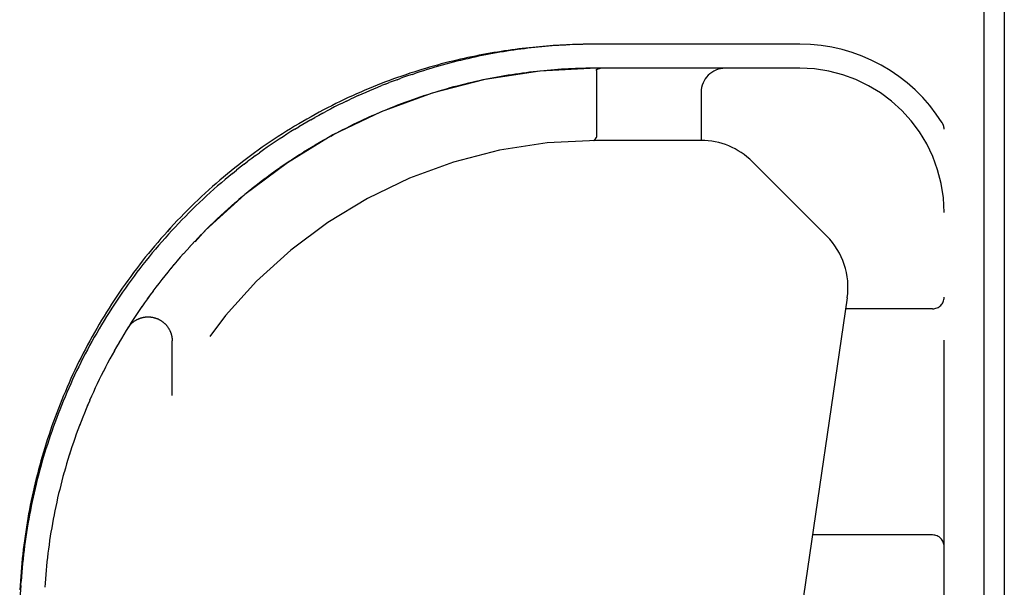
# Model space of a CAD drawing. Header units: inches. Extents: x 0 to 212, y 0 to 138.
# Tile 225 of 256: x 88.4 to 90.96, y 114.27 to 115.75. Entities that reach past the tile are written whole.
import ezdxf

# ---------------------------------------------------------------- set-up
doc = ezdxf.new("R2010")
doc.units = ezdxf.units.IN
doc.header["$LTSCALE"] = 11.6875
doc.header["$MEASUREMENT"] = 0
doc.linetypes.add('HIDDEN', pattern=[0.2, 0.1, -0.1])
doc.layers.get('0').update_dxf_attribs({"linetype": 'CONTINUOUS'})
doc.layers.add('RIGHTHAND_DOOR_ASSEMBLY', color=7, linetype='CONTINUOUS')

msp = doc.modelspace()

# ---------------------------------------------------------------- linework, layer by layer
at = {"color": 7, "linetype": 'Continuous'}
msp.add_line((90.9075, 113.2664), (90.9075, 131.026), dxfattribs=at)
at = {"color": 3, "linetype": 'Continuous'}
msp.add_line((90.9595, 130.914), (90.9595, 113.366), dxfattribs=at)
at = {"layer": 'RIGHTHAND_DOOR_ASSEMBLY', "color": 8, "linetype": 'HIDDEN'}
for p, q in [((89.8907, 115.6815), (89.8815, 115.6814)), ((89.8993, 115.6815), (89.8904, 115.6815)), ((90.428, 115.6815), (89.8993, 115.6815)), ((89.4205, 115.6032), (89.4303, 115.6064)), ((90.428, 115.619), (89.8993, 115.619)), ((89.8993, 115.6134), (89.8993, 115.4418)), ((89.9078, 115.6188), (89.9073, 115.6187)), ((89.9082, 115.6189), (89.9078, 115.6188)), ((89.9087, 115.6189), (89.9082, 115.6189)), ((89.9092, 115.6189), (89.9087, 115.6189)), ((89.9097, 115.619), (89.9092, 115.6189)), ((89.9103, 115.619), (89.9108, 115.619)), ((89.9114, 115.619), (89.912, 115.619)), ((89.351, 115.5778), (89.3409, 115.5739)), ((89.351, 115.5778), (89.361, 115.5817)), ((89.381, 115.5892), (89.3909, 115.5929)), ((89.4601, 115.5503), (89.4502, 115.5471)), ((89.4699, 115.5534), (89.46, 115.5503)), ((89.4893, 115.5593), (89.4796, 115.5564)), ((90.1715, 115.5565), (90.1715, 115.4315)), ((89.2495, 115.5336), (89.2597, 115.5385)), ((89.4308, 115.5405), (89.421, 115.5371)), ((89.4406, 115.5439), (89.4307, 115.5405)), ((89.4503, 115.5471), (89.4405, 115.5438)), ((89.1878, 115.5022), (89.1981, 115.5077)), ((89.1569, 115.485), (89.1672, 115.4909)), ((89.3057, 115.4907), (89.296, 115.4862)), ((89.1156, 115.4607), (89.1259, 115.4669)), ((89.2285, 115.4528), (89.2184, 115.4475)), ((89.2382, 115.4579), (89.2283, 115.4527)), ((89.2479, 115.4629), (89.238, 115.4578)), ((89.2576, 115.4678), (89.2478, 115.4628)), ((89.2673, 115.4726), (89.2575, 115.4677)), ((90.803, 113.744), (90.803, 115.4609)), ((89.1789, 115.4254), (89.1685, 115.4193)), ((89.1889, 115.4311), (89.1786, 115.4252)), ((89.1989, 115.4367), (89.1886, 115.431)), ((89.2088, 115.4422), (89.1986, 115.4366)), ((89.2187, 115.4476), (89.2086, 115.4421)), ((89.8926, 115.4315), (89.8923, 115.4315)), ((89.8927, 115.4316), (89.8925, 115.4315)), ((89.898, 115.4377), (89.8969, 115.436)), ((89.8971, 115.4363), (89.898, 115.4377)), ((90.1715, 115.4315), (89.8993, 115.4315)), ((89.0135, 115.3922), (89.0236, 115.3995)), ((89.1384, 115.401), (89.128, 115.3945)), ((89.1486, 115.4073), (89.1382, 115.4009)), ((89.1587, 115.4135), (89.1483, 115.4071)), ((89.1688, 115.4195), (89.1584, 115.4133)), ((88.9834, 115.3696), (88.9934, 115.3772)), ((89.098, 115.3748), (89.0877, 115.3678)), ((89.1081, 115.3815), (89.0977, 115.3746)), ((89.1182, 115.3881), (89.1078, 115.3814)), ((89.1283, 115.3946), (89.1179, 115.388)), ((90.3045, 115.3765), (90.498, 115.1829)), ((88.9537, 115.346), (88.9636, 115.354)), ((89.0579, 115.3469), (89.0478, 115.3395)), ((89.0679, 115.354), (89.0577, 115.3467)), ((89.0779, 115.3611), (89.0676, 115.3539)), ((89.0879, 115.368), (89.0776, 115.3609)), ((88.9244, 115.3216), (88.9341, 115.3299)), ((89.0283, 115.3249), (89.0182, 115.3171)), ((89.0381, 115.3323), (89.028, 115.3247)), ((89.048, 115.3397), (89.0379, 115.3321)), ((88.9989, 115.3019), (88.989, 115.2939)), ((89.0087, 115.3097), (88.9987, 115.3017)), ((89.0184, 115.3173), (89.0084, 115.3095)), ((88.9606, 115.2699), (88.9509, 115.2615)), ((88.9701, 115.2781), (88.9603, 115.2697)), ((88.9796, 115.2861), (88.9698, 115.2779)), ((88.9893, 115.2941), (88.9794, 115.2859)), ((88.9324, 115.2449), (88.9229, 115.2362)), ((88.9417, 115.2534), (88.9322, 115.2448)), ((88.9511, 115.2617), (88.9415, 115.2532)), ((88.9048, 115.2192), (88.8955, 115.2102)), ((88.9139, 115.2278), (88.9046, 115.219)), ((88.9231, 115.2364), (88.9137, 115.2276)), ((88.8778, 115.1926), (88.8688, 115.1834)), ((88.8867, 115.2015), (88.8776, 115.1924)), ((88.8957, 115.2104), (88.8865, 115.2014)), ((88.8603, 115.1745), (88.8514, 115.1652)), ((88.869, 115.1836), (88.8601, 115.1743)), ((88.8345, 115.1468), (88.8259, 115.1373)), ((88.843, 115.1561), (88.8343, 115.1466)), ((88.8516, 115.1654), (88.8428, 115.1559)), ((88.8095, 115.1185), (88.8012, 115.1087)), ((88.8177, 115.128), (88.8093, 115.1183)), ((88.8261, 115.1374), (88.8176, 115.1278)), ((88.7853, 115.0896), (88.7773, 115.0796)), ((88.7933, 115.0993), (88.7852, 115.0894)), ((88.8013, 115.1089), (88.7931, 115.0991)), ((88.7696, 115.07), (88.7618, 115.0599)), ((88.7774, 115.0798), (88.7695, 115.0698)), ((88.7469, 115.0402), (88.7393, 115.03)), ((88.7544, 115.0502), (88.7467, 115.04)), ((88.762, 115.0601), (88.7542, 115.05)), ((88.7393, 115.03), (88.732, 115.0199)), ((90.5511, 115.0227), (90.3678, 113.7759)), ((88.7108, 114.9895), (88.7038, 114.9791)), ((88.7178, 114.9997), (88.7107, 114.9893)), ((88.7249, 115.0099), (88.7177, 114.9996)), ((90.773, 114.994), (90.5469, 114.994)), ((88.6971, 114.9689), (88.6903, 114.9584)), ((88.7039, 114.9792), (88.697, 114.9688)), ((88.6773, 114.9378), (88.6708, 114.9271)), ((88.6838, 114.9482), (88.6772, 114.9376)), ((88.6904, 114.9586), (88.6837, 114.948)), ((88.6646, 114.9168), (88.6583, 114.9061)), ((88.6709, 114.9273), (88.6645, 114.9166)), ((88.7965, 114.7691), (88.7965, 114.9107)), ((88.6463, 114.8851), (88.6403, 114.8743)), ((88.6523, 114.8957), (88.6462, 114.885)), ((88.6584, 114.9063), (88.6522, 114.8956)), ((88.6345, 114.8637), (88.6288, 114.853)), ((88.6404, 114.8745), (88.6345, 114.8637)), ((88.6233, 114.8425), (88.6177, 114.8316)), ((88.6124, 114.821), (88.6071, 114.8101)), ((88.6178, 114.8317), (88.6123, 114.8208)), ((88.5918, 114.7776), (88.5869, 114.7668)), ((88.5822, 114.756), (88.5774, 114.745)), ((88.5474, 114.6684), (88.5435, 114.6574)), ((88.5514, 114.6795), (88.5474, 114.6684)), ((88.5189, 114.5803), (88.5158, 114.5692)), ((88.5222, 114.5914), (88.5189, 114.5803)), ((88.5255, 114.6024), (88.5221, 114.5913)), ((88.5127, 114.5582), (88.5098, 114.5471)), ((88.5158, 114.5693), (88.5127, 114.5581)), ((88.5069, 114.5361), (88.5042, 114.525)), ((88.5098, 114.5472), (88.5069, 114.536)), ((88.4989, 114.5029), (88.4964, 114.4918)), ((88.5015, 114.514), (88.4989, 114.5028)), ((88.5042, 114.525), (88.5015, 114.5139)), ((88.494, 114.4808), (88.4917, 114.4696)), ((88.4964, 114.4918), (88.494, 114.4807)), ((88.4895, 114.4586), (88.4874, 114.4475)), ((88.4917, 114.4697), (88.4895, 114.4585)), ((88.4854, 114.4364), (88.4834, 114.4253)), ((88.4874, 114.4475), (88.4854, 114.4364)), ((90.773, 114.4065), (90.4605, 114.4065)), ((88.4031, 114.2753), (88.4038, 114.2867)), ((88.4662, 114.2816), (88.4655, 114.2706))]:
    msp.add_line(p, q, dxfattribs=at)
for points in [[(89.8821, 115.6815), (89.8735, 115.6813), (89.8649, 115.6812), (89.8563, 115.681), (89.8477, 115.6807), (89.839, 115.6805), (89.8304, 115.6801), (89.8217, 115.6797), (89.813, 115.6793), (89.8043, 115.6788), (89.7956, 115.6783), (89.7868, 115.6777), (89.778, 115.6771), (89.7692, 115.6764), (89.7604, 115.6757), (89.7515, 115.6749), (89.7426, 115.6741), (89.7336, 115.6732), (89.7247, 115.6723), (89.7156, 115.6713), (89.7066, 115.6702), (89.6975, 115.6691), (89.6884, 115.6679), (89.6792, 115.6667), (89.67, 115.6654), (89.6607, 115.6641), (89.6514, 115.6627), (89.642, 115.6612), (89.6327, 115.6596), (89.6232, 115.658), (89.6137, 115.6563), (89.6042, 115.6546), (89.5946, 115.6527), (89.585, 115.6508), (89.5753, 115.6488), (89.5655, 115.6468), (89.5558, 115.6447), (89.5459, 115.6424), (89.5361, 115.6401), (89.5261, 115.6378), (89.5162, 115.6353), (89.5062, 115.6328), (89.4961, 115.6301), (89.486, 115.6274), (89.4758, 115.6246), (89.4656, 115.6217), (89.4554, 115.6187), (89.4451, 115.6156), (89.4348, 115.6124), (89.4244, 115.6091), (89.414, 115.6058), (89.4036, 115.6023), (89.3931, 115.5987), (89.3826, 115.595), (89.372, 115.5913), (89.3614, 115.5874), (89.3508, 115.5834), (89.3402, 115.5793), (89.3295, 115.5751), (89.3189, 115.5708), (89.3082, 115.5664), (89.2974, 115.5619), (89.2867, 115.5572), (89.276, 115.5525), (89.2652, 115.5477), (89.2544, 115.5427), (89.2436, 115.5377), (89.2329, 115.5325), (89.2221, 115.5272), (89.2113, 115.5218), (89.2005, 115.5163), (89.1897, 115.5107), (89.179, 115.5049), (89.1682, 115.4991), (89.1575, 115.4932), (89.1468, 115.4871), (89.1361, 115.481), (89.1254, 115.4747), (89.1148, 115.4683), (89.1041, 115.4618), (89.0936, 115.4553), (89.083, 115.4486), (89.0725, 115.4418), (89.062, 115.4349), (89.0516, 115.4279), (89.0412, 115.4208), (89.0308, 115.4136), (89.0205, 115.4063), (89.0102, 115.3989), (89, 115.3914), (88.9899, 115.3838), (88.9798, 115.3761), (88.9698, 115.3683), (88.9598, 115.3604), (88.9499, 115.3525), (88.9401, 115.3444), (88.9303, 115.3363), (88.9206, 115.3281), (88.9109, 115.3198), (88.9014, 115.3114), (88.8919, 115.3029), (88.8825, 115.2943), (88.8731, 115.2857), (88.8638, 115.277), (88.8546, 115.2682), (88.8455, 115.2593), (88.8365, 115.2504), (88.8275, 115.2414), (88.8187, 115.2323), (88.8099, 115.2231), (88.8012, 115.2139), (88.7926, 115.2046), (88.784, 115.1952)], [(89.8907, 115.6815), (89.8821, 115.6815), (89.8735, 115.6813), (89.8649, 115.6812), (89.8563, 115.681), (89.8477, 115.6807), (89.839, 115.6805), (89.8304, 115.6801), (89.8217, 115.6797), (89.813, 115.6793), (89.8043, 115.6788), (89.7956, 115.6783), (89.7868, 115.6777), (89.778, 115.6771), (89.7692, 115.6764), (89.7604, 115.6757), (89.7515, 115.6749), (89.7426, 115.6741), (89.7336, 115.6732), (89.7247, 115.6723), (89.7157, 115.6713), (89.7066, 115.6702), (89.6975, 115.6691), (89.6884, 115.6679), (89.6792, 115.6667), (89.67, 115.6654), (89.6607, 115.6641), (89.6514, 115.6627), (89.6421, 115.6612), (89.6327, 115.6596), (89.6232, 115.658), (89.6137, 115.6563), (89.6042, 115.6546), (89.5946, 115.6527), (89.585, 115.6508), (89.5753, 115.6488), (89.5655, 115.6468), (89.5558, 115.6447), (89.5459, 115.6424), (89.5361, 115.6401), (89.5261, 115.6378), (89.5162, 115.6353), (89.5062, 115.6328), (89.4961, 115.6301), (89.486, 115.6274), (89.4758, 115.6246), (89.4656, 115.6217), (89.4554, 115.6187), (89.4451, 115.6156), (89.4348, 115.6124), (89.4244, 115.6091), (89.414, 115.6058), (89.4036, 115.6023), (89.3931, 115.5987), (89.3826, 115.595), (89.372, 115.5913), (89.3614, 115.5874), (89.3508, 115.5834), (89.3402, 115.5793), (89.3295, 115.5751), (89.3189, 115.5708), (89.3082, 115.5664), (89.2974, 115.5619), (89.2867, 115.5572), (89.276, 115.5525), (89.2652, 115.5477), (89.2544, 115.5427), (89.2437, 115.5377), (89.2329, 115.5325), (89.2221, 115.5272), (89.2113, 115.5218), (89.2005, 115.5163), (89.1898, 115.5107), (89.179, 115.505), (89.1682, 115.4991), (89.1575, 115.4932), (89.1468, 115.4871), (89.1361, 115.481), (89.1254, 115.4747), (89.1148, 115.4683), (89.1041, 115.4618), (89.0936, 115.4553), (89.083, 115.4486), (89.0725, 115.4418), (89.062, 115.4349), (89.0516, 115.4279), (89.0412, 115.4208), (89.0308, 115.4136), (89.0205, 115.4063), (89.0103, 115.3989), (89.0001, 115.3914), (88.9899, 115.3838)], [(89.8815, 115.6814), (89.8727, 115.6813), (89.8638, 115.6811), (89.855, 115.6809), (89.8461, 115.6806), (89.8372, 115.6803), (89.8284, 115.6799), (89.8195, 115.6794), (89.8106, 115.6789), (89.8017, 115.6784), (89.7928, 115.6778), (89.7839, 115.6771), (89.775, 115.6764), (89.766, 115.6756), (89.7571, 115.6748), (89.7481, 115.6739), (89.7391, 115.673), (89.7301, 115.672), (89.7211, 115.6709), (89.7121, 115.6698), (89.703, 115.6687), (89.694, 115.6675), (89.6849, 115.6662), (89.6758, 115.6648), (89.6667, 115.6634), (89.6575, 115.662), (89.6483, 115.6604), (89.6392, 115.6589), (89.6299, 115.6572), (89.6207, 115.6555), (89.6115, 115.6537), (89.6022, 115.6519), (89.5929, 115.65), (89.5835, 115.648), (89.5742, 115.6459), (89.5648, 115.6438), (89.5554, 115.6416), (89.5459, 115.6394), (89.5364, 115.6371), (89.5269, 115.6347), (89.5174, 115.6322), (89.5079, 115.6296), (89.4983, 115.627), (89.4887, 115.6243), (89.479, 115.6215), (89.4693, 115.6187), (89.4596, 115.6157), (89.4499, 115.6127), (89.4401, 115.6096), (89.4303, 115.6064)], [(89.4205, 115.6032), (89.4107, 115.5998), (89.4008, 115.5964), (89.3909, 115.5929)], [(89.698, 115.6049), (89.6887, 115.6035), (89.6794, 115.6021), (89.6701, 115.6007), (89.6608, 115.5991)], [(89.698, 115.6049), (89.6887, 115.6035), (89.6794, 115.6021), (89.6701, 115.6007)], [(89.8811, 115.6189), (89.872, 115.6188), (89.8629, 115.6186), (89.8538, 115.6183), (89.8447, 115.618), (89.8356, 115.6176), (89.8265, 115.6172), (89.8174, 115.6167), (89.8083, 115.6162), (89.7991, 115.6156), (89.79, 115.6149), (89.7809, 115.6142), (89.7717, 115.6134), (89.7625, 115.6125), (89.7534, 115.6116), (89.7442, 115.6107), (89.735, 115.6096), (89.7257, 115.6085), (89.7165, 115.6074), (89.7073, 115.6062), (89.698, 115.6049)], [(89.8993, 115.619), (89.8902, 115.619), (89.8811, 115.6189), (89.872, 115.6188), (89.8629, 115.6186), (89.8538, 115.6183), (89.8447, 115.618), (89.8356, 115.6176), (89.8265, 115.6172), (89.8174, 115.6167), (89.8082, 115.6162), (89.7991, 115.6156), (89.79, 115.6149), (89.7808, 115.6142), (89.7717, 115.6134), (89.7625, 115.6125), (89.7533, 115.6116), (89.7441, 115.6106), (89.7349, 115.6096), (89.7257, 115.6085), (89.7165, 115.6074), (89.7072, 115.6062)], [(89.8993, 115.6134), (89.8993, 115.6136), (89.8993, 115.6137), (89.8993, 115.6139), (89.8993, 115.614), (89.8993, 115.6142), (89.8994, 115.6143), (89.8994, 115.6144), (89.8995, 115.6146), (89.8995, 115.6147), (89.8996, 115.6149), (89.8996, 115.615), (89.8997, 115.6151), (89.8998, 115.6152), (89.8999, 115.6154), (89.8999, 115.6155), (89.9, 115.6156), (89.9001, 115.6157), (89.9002, 115.6159), (89.9004, 115.616), (89.9005, 115.6161), (89.9006, 115.6162), (89.9007, 115.6163), (89.9009, 115.6164), (89.901, 115.6166), (89.9012, 115.6167), (89.9013, 115.6168), (89.9015, 115.6169), (89.9017, 115.617), (89.9019, 115.6171), (89.9021, 115.6172), (89.9023, 115.6173), (89.9025, 115.6174), (89.9027, 115.6175), (89.903, 115.6176), (89.9032, 115.6177), (89.9035, 115.6178), (89.9038, 115.6179), (89.9041, 115.618), (89.9044, 115.6181), (89.9047, 115.6182), (89.905, 115.6183), (89.9053, 115.6184), (89.9057, 115.6185), (89.9061, 115.6185), (89.9065, 115.6186), (89.9069, 115.6187), (89.9073, 115.6187)], [(89.9108, 115.619), (89.9103, 115.619), (89.9097, 115.619)], [(89.912, 115.619), (89.9114, 115.619), (89.9108, 115.619)], [(89.381, 115.5892), (89.371, 115.5855), (89.361, 115.5817)], [(89.6139, 115.5904), (89.6045, 115.5885), (89.595, 115.5865), (89.5855, 115.5844), (89.576, 115.5822), (89.5665, 115.58), (89.5569, 115.5777), (89.5474, 115.5753), (89.5377, 115.5728)], [(89.6139, 115.5904), (89.6044, 115.5885), (89.5949, 115.5864), (89.5855, 115.5844), (89.5759, 115.5822), (89.5664, 115.58), (89.5569, 115.5776), (89.5473, 115.5753)], [(89.6608, 115.5991), (89.6515, 115.5975), (89.6421, 115.5958), (89.6327, 115.5941), (89.6233, 115.5923), (89.6139, 115.5904)], [(89.6608, 115.5991), (89.6514, 115.5975), (89.6421, 115.5958), (89.6327, 115.5941), (89.6233, 115.5923)], [(89.2802, 115.5479), (89.2903, 115.5525), (89.3005, 115.557), (89.3106, 115.5613), (89.3208, 115.5656), (89.3309, 115.5698), (89.3409, 115.5739)], [(89.4894, 115.5594), (89.4797, 115.5564), (89.4698, 115.5534)], [(89.5378, 115.5728), (89.5282, 115.5703), (89.5185, 115.5677), (89.5088, 115.565), (89.4992, 115.5622), (89.4893, 115.5593)], [(89.5377, 115.5728), (89.5281, 115.5703), (89.5184, 115.5676), (89.5088, 115.565), (89.4991, 115.5622)], [(89.2495, 115.5336), (89.2392, 115.5286), (89.229, 115.5236), (89.2187, 115.5184), (89.2084, 115.5131), (89.1981, 115.5077)], [(89.2802, 115.5479), (89.27, 115.5433), (89.2597, 115.5385)], [(89.4211, 115.5371), (89.4114, 115.5337), (89.4017, 115.5301), (89.392, 115.5265), (89.3824, 115.5228), (89.3728, 115.5191), (89.3632, 115.5153), (89.3536, 115.5114), (89.344, 115.5074), (89.3344, 115.5033), (89.3248, 115.4992), (89.3152, 115.495)], [(89.421, 115.5371), (89.4113, 115.5336), (89.4016, 115.5301), (89.392, 115.5265), (89.3823, 115.5228), (89.3727, 115.5191), (89.3632, 115.5153), (89.3536, 115.5114)], [(89.1878, 115.5022), (89.1775, 115.4966), (89.1672, 115.4909)], [(89.344, 115.5074), (89.3344, 115.5034), (89.3249, 115.4992), (89.3153, 115.495), (89.3056, 115.4907)], [(89.1569, 115.485), (89.1465, 115.4791), (89.1362, 115.4731), (89.1259, 115.4669)], [(89.2961, 115.4863), (89.2865, 115.4818), (89.2769, 115.4772), (89.2671, 115.4725)], [(89.296, 115.4862), (89.2864, 115.4818), (89.2768, 115.4772)], [(89.1156, 115.4607), (89.1053, 115.4543), (89.095, 115.4478), (89.0848, 115.4412), (89.0745, 115.4346), (89.0643, 115.4278), (89.0541, 115.4209), (89.0439, 115.4138), (89.0337, 115.4067), (89.0236, 115.3995)], [(89.8951, 115.4336), (89.895, 115.4334), (89.8948, 115.4332), (89.8946, 115.433), (89.8944, 115.4328), (89.8943, 115.4326), (89.8941, 115.4325), (89.894, 115.4323), (89.8938, 115.4322), (89.8937, 115.4321), (89.8935, 115.4319), (89.8934, 115.4319), (89.8932, 115.4318), (89.8931, 115.4317), (89.8929, 115.4316), (89.8928, 115.4316), (89.8926, 115.4316)], [(89.8927, 115.4316), (89.8929, 115.4316), (89.893, 115.4316), (89.8932, 115.4317), (89.8933, 115.4318), (89.8934, 115.4318), (89.8936, 115.4319), (89.8937, 115.432), (89.8939, 115.4322), (89.894, 115.4323), (89.8942, 115.4324), (89.8943, 115.4326), (89.8945, 115.4328), (89.8946, 115.4329), (89.8948, 115.4331), (89.895, 115.4333), (89.8951, 115.4335)], [(89.8951, 115.4335), (89.8953, 115.4338), (89.8955, 115.434), (89.8957, 115.4343), (89.8959, 115.4345), (89.8961, 115.4348), (89.8963, 115.4351), (89.8965, 115.4354), (89.8967, 115.4357), (89.8971, 115.4363)], [(89.8969, 115.436), (89.8965, 115.4354), (89.8963, 115.4351), (89.8961, 115.4348), (89.8959, 115.4346), (89.8957, 115.4343), (89.8955, 115.4341), (89.8953, 115.4338), (89.8951, 115.4336)], [(89.8993, 115.4418), (89.8992, 115.4416), (89.8992, 115.4414), (89.8992, 115.4411), (89.8992, 115.4409), (89.8992, 115.4407), (89.8991, 115.4405), (89.8991, 115.4403), (89.899, 115.4401), (89.899, 115.4399), (89.8989, 115.4396), (89.8989, 115.4394), (89.8988, 115.4392), (89.8987, 115.4391), (89.8986, 115.4389), (89.8986, 115.4387), (89.8985, 115.4385), (89.8984, 115.4383), (89.8983, 115.4381), (89.8982, 115.4379), (89.898, 115.4377)], [(89.898, 115.4377), (89.8981, 115.4379), (89.8982, 115.4381), (89.8984, 115.4383), (89.8985, 115.4385), (89.8985, 115.4387), (89.8986, 115.4388), (89.8987, 115.439)], [(88.9798, 115.3761), (88.9698, 115.3683), (88.9598, 115.3605), (88.9499, 115.3525), (88.9401, 115.3444), (88.9303, 115.3363), (88.9206, 115.3281), (88.9109, 115.3198), (88.9014, 115.3114), (88.8919, 115.3029), (88.8825, 115.2943), (88.8731, 115.2857), (88.8638, 115.277), (88.8547, 115.2682), (88.8455, 115.2593), (88.8365, 115.2504), (88.8276, 115.2414), (88.8187, 115.2323), (88.8099, 115.2231), (88.8012, 115.2139), (88.7926, 115.2046), (88.7841, 115.1952), (88.7756, 115.1858), (88.7673, 115.1763), (88.759, 115.1667), (88.7508, 115.1571), (88.7427, 115.1474), (88.7347, 115.1377), (88.7268, 115.1279), (88.719, 115.1181), (88.7113, 115.1082), (88.7037, 115.0982), (88.6961, 115.0882), (88.6887, 115.0781), (88.6814, 115.068), (88.6741, 115.0579), (88.6669, 115.0476), (88.6599, 115.0374), (88.6529, 115.0271), (88.646, 115.0167), (88.6392, 115.0063), (88.6326, 114.9959), (88.626, 114.9854), (88.6195, 114.9749), (88.6131, 114.9644), (88.6068, 114.9538), (88.6006, 114.9431), (88.5945, 114.9324), (88.5884, 114.9217), (88.5825, 114.911), (88.5767, 114.9002), (88.571, 114.8894), (88.5653, 114.8786), (88.5598, 114.8677), (88.5544, 114.8568), (88.549, 114.8458), (88.5438, 114.8349), (88.5386, 114.8239), (88.5336, 114.8129), (88.5286, 114.8018), (88.5237, 114.7907), (88.519, 114.7796), (88.5143, 114.7685), (88.5097, 114.7574), (88.5052, 114.7462), (88.5008, 114.735), (88.4965, 114.7238), (88.4923, 114.7125), (88.4882, 114.7013), (88.4842, 114.69), (88.4803, 114.6787), (88.4765, 114.6674), (88.4727, 114.6561), (88.4691, 114.6447), (88.4655, 114.6333), (88.4621, 114.6219), (88.4587, 114.6105), (88.4555, 114.5991), (88.4523, 114.5877), (88.4492, 114.5763), (88.4462, 114.5648), (88.4433, 114.5533), (88.4405, 114.5418)], [(89.0135, 115.3922), (89.0034, 115.3847), (88.9934, 115.3772)], [(88.9537, 115.346), (88.9439, 115.338), (88.9341, 115.3299)], [(88.9834, 115.3696), (88.9735, 115.3618), (88.9636, 115.354)], [(88.9244, 115.3216), (88.9148, 115.3133), (88.9052, 115.3049), (88.8957, 115.2964), (88.8862, 115.2878), (88.8768, 115.2791), (88.8675, 115.2703), (88.8582, 115.2614), (88.849, 115.2525), (88.8399, 115.2435), (88.8308, 115.2343), (88.8219, 115.2251), (88.813, 115.2159), (88.8042, 115.2065), (88.7954, 115.1971), (88.7868, 115.1876), (88.7782, 115.178), (88.7697, 115.1684), (88.7613, 115.1587), (88.753, 115.1489), (88.7448, 115.1391), (88.7367, 115.1292), (88.7286, 115.1192), (88.7207, 115.1092), (88.7128, 115.0991), (88.7051, 115.089), (88.6974, 115.0788), (88.6898, 115.0686), (88.6824, 115.0583), (88.675, 115.0479), (88.6677, 115.0375), (88.6605, 115.0271), (88.6534, 115.0166), (88.6465, 115.0061), (88.6396, 114.9955), (88.6328, 114.9849), (88.6261, 114.9742), (88.6195, 114.9636), (88.613, 114.9528), (88.6067, 114.9421), (88.6004, 114.9312), (88.5942, 114.9204), (88.5881, 114.9095), (88.5821, 114.8986), (88.5762, 114.8877), (88.5704, 114.8767), (88.5648, 114.8658), (88.5592, 114.8547), (88.5537, 114.8437), (88.5483, 114.8326), (88.5431, 114.8215), (88.5379, 114.8104), (88.5328, 114.7993), (88.5278, 114.7881), (88.5229, 114.7769), (88.5182, 114.7657), (88.5135, 114.7545), (88.5089, 114.7433), (88.5044, 114.732), (88.5, 114.7208), (88.4957, 114.7095), (88.4916, 114.6982), (88.4875, 114.6869), (88.4835, 114.6756), (88.4796, 114.6642), (88.4758, 114.6529), (88.4721, 114.6415), (88.4685, 114.6301), (88.465, 114.6188), (88.4616, 114.6074), (88.4582, 114.596), (88.455, 114.5846), (88.4519, 114.5731), (88.4489, 114.5617), (88.4459, 114.5503), (88.4431, 114.5389), (88.4403, 114.5274), (88.4377, 114.516), (88.4351, 114.5045), (88.4326, 114.4931), (88.4303, 114.4816), (88.428, 114.4702), (88.4258, 114.4587), (88.4237, 114.4472), (88.4217, 114.4358), (88.4198, 114.4243), (88.4179, 114.4128), (88.4162, 114.4014), (88.4146, 114.3899), (88.413, 114.3784), (88.4115, 114.367), (88.4102, 114.3555), (88.4089, 114.344), (88.4077, 114.3326), (88.4066, 114.3211), (88.4056, 114.3096), (88.4046, 114.2982), (88.4038, 114.2867)], [(88.7395, 115.0301), (88.7322, 115.0201), (88.7248, 115.0097)], [(88.681, 114.9438), (88.6816, 114.9447), (88.6822, 114.9456), (88.6829, 114.9465), (88.6835, 114.9474), (88.6842, 114.9484), (88.6849, 114.9493), (88.6856, 114.9501), (88.6863, 114.951), (88.6871, 114.9519), (88.6878, 114.9527), (88.6886, 114.9536), (88.6894, 114.9544), (88.6902, 114.9552), (88.691, 114.956), (88.6918, 114.9568), (88.6927, 114.9575), (88.6935, 114.9583), (88.6944, 114.959), (88.6953, 114.9597), (88.6962, 114.9604), (88.6971, 114.9611), (88.698, 114.9618), (88.699, 114.9624), (88.6999, 114.963), (88.7009, 114.9636), (88.7019, 114.9642), (88.7028, 114.9648), (88.7038, 114.9654), (88.7048, 114.9659), (88.7058, 114.9664), (88.7069, 114.9669), (88.7079, 114.9674), (88.7089, 114.9679), (88.71, 114.9683), (88.711, 114.9688), (88.7121, 114.9692), (88.7132, 114.9696), (88.7142, 114.9699), (88.7153, 114.9703), (88.7164, 114.9706), (88.7175, 114.9709), (88.7186, 114.9712), (88.7197, 114.9715), (88.7208, 114.9717), (88.7219, 114.972), (88.7231, 114.9722), (88.7242, 114.9724), (88.7253, 114.9725), (88.7264, 114.9727), (88.7276, 114.9728), (88.7287, 114.9729), (88.7298, 114.973), (88.731, 114.9731), (88.7321, 114.9731), (88.7333, 114.9731), (88.7344, 114.9731), (88.7355, 114.9731), (88.7367, 114.9731), (88.7378, 114.973), (88.7389, 114.973), (88.7401, 114.9729), (88.7412, 114.9727), (88.7423, 114.9726), (88.7435, 114.9724), (88.7446, 114.9722), (88.7457, 114.972), (88.7468, 114.9718), (88.7479, 114.9716), (88.749, 114.9713), (88.7501, 114.971), (88.7512, 114.9707), (88.7523, 114.9704), (88.7534, 114.9701), (88.7545, 114.9697), (88.7556, 114.9693), (88.7566, 114.9689), (88.7577, 114.9685), (88.7587, 114.9681), (88.7598, 114.9676), (88.7608, 114.9671), (88.7618, 114.9666), (88.7629, 114.9661), (88.7639, 114.9656), (88.7649, 114.965), (88.7658, 114.9644), (88.7668, 114.9639), (88.7678, 114.9632), (88.7687, 114.9626), (88.7697, 114.962), (88.7706, 114.9613), (88.7715, 114.9606), (88.7724, 114.96), (88.7733, 114.9593), (88.7742, 114.9585), (88.7751, 114.9578), (88.7759, 114.957), (88.7768, 114.9563), (88.7776, 114.9555), (88.7784, 114.9547), (88.7792, 114.9539), (88.78, 114.953), (88.7807, 114.9522), (88.7815, 114.9513), (88.7822, 114.9505), (88.7829, 114.9496), (88.7836, 114.9487), (88.7843, 114.9478), (88.785, 114.9468), (88.7856, 114.9459), (88.7863, 114.945), (88.7869, 114.944), (88.7875, 114.943), (88.7881, 114.9421), (88.7886, 114.9411), (88.7892, 114.9401), (88.7897, 114.9391), (88.7902, 114.938), (88.7907, 114.937), (88.7912, 114.936), (88.7916, 114.9349), (88.792, 114.9339), (88.7925, 114.9328), (88.7929, 114.9318), (88.7932, 114.9307), (88.7936, 114.9296), (88.7939, 114.9285), (88.7942, 114.9274), (88.7945, 114.9263), (88.7948, 114.9252), (88.7951, 114.9241), (88.7953, 114.923), (88.7955, 114.9219), (88.7957, 114.9207), (88.7959, 114.9196), (88.796, 114.9185), (88.7962, 114.9174), (88.7963, 114.9162), (88.7964, 114.9151), (88.7964, 114.914), (88.7965, 114.9128), (88.7965, 114.9117), (88.7965, 114.9106)], [(88.6346, 114.8638), (88.6289, 114.8532), (88.6232, 114.8423)], [(88.6071, 114.8102), (88.6019, 114.7994), (88.5968, 114.7886), (88.5918, 114.7776)], [(88.6071, 114.8101), (88.6019, 114.7993), (88.5968, 114.7885)], [(88.5919, 114.7778), (88.587, 114.7669), (88.5821, 114.7559)], [(88.5775, 114.7451), (88.5729, 114.7342), (88.5684, 114.7233), (88.564, 114.7124), (88.5597, 114.7014), (88.5555, 114.6905), (88.5514, 114.6794)], [(88.5774, 114.745), (88.5729, 114.7341), (88.5684, 114.7232), (88.564, 114.7123), (88.5597, 114.7013), (88.5555, 114.6904)], [(88.5474, 114.6685), (88.5435, 114.6575), (88.5397, 114.6464)], [(88.5397, 114.6465), (88.536, 114.6355), (88.5324, 114.6245), (88.5289, 114.6135), (88.5255, 114.6023)], [(88.5397, 114.6464), (88.536, 114.6354), (88.5324, 114.6244), (88.5289, 114.6134)], [(88.4405, 114.5418), (88.4378, 114.5303), (88.4352, 114.5188), (88.4327, 114.5073), (88.4303, 114.4958), (88.4279, 114.4843), (88.4257, 114.4727), (88.4235, 114.4612), (88.4215, 114.4496), (88.4195, 114.438), (88.4176, 114.4265), (88.4158, 114.4149), (88.4141, 114.4033), (88.4125, 114.3917), (88.411, 114.3801), (88.4096, 114.3685), (88.4082, 114.3569), (88.407, 114.3453), (88.4058, 114.3337), (88.4048, 114.3221), (88.4038, 114.3104), (88.4029, 114.2988), (88.4021, 114.2872), (88.4014, 114.2756), (88.4008, 114.264)], [(88.4834, 114.4254), (88.4816, 114.4143), (88.4798, 114.4032), (88.4781, 114.3921)], [(88.4834, 114.4253), (88.4816, 114.4142), (88.4798, 114.4032)], [(88.4781, 114.3922), (88.4765, 114.3811), (88.475, 114.37), (88.4736, 114.359), (88.4723, 114.3479), (88.4711, 114.3368), (88.4699, 114.3258), (88.4688, 114.3147), (88.4679, 114.3037), (88.467, 114.2927), (88.4662, 114.2816)], [(88.4781, 114.3921), (88.4765, 114.381), (88.475, 114.37), (88.4736, 114.3589), (88.4723, 114.3479), (88.4711, 114.3368), (88.4699, 114.3258), (88.4688, 114.3147), (88.4679, 114.3037), (88.467, 114.2926)], [(88.4031, 114.2753), (88.4024, 114.2638), (88.4018, 114.2524), (88.4013, 114.241), (88.4009, 114.2295), (88.4006, 114.2181), (88.4004, 114.2067), (88.4003, 114.1952)]]:
    msp.add_lwpolyline(points, dxfattribs=at)
for centre, radius, start, end in [((90.428, 115.244), 0.4375, 32.1535, 90), ((89.8993, 114.1825), 1.4365, 90, 180), ((90.234, 115.5565), 0.0625, 90, 180), ((90.428, 115.244), 0.375, 0, 90), ((90.773, 115.4609), 0.03, 0, 32.1535), ((89.8993, 114.1825), 1.249, 90, 180), ((90.1715, 115.2435), 0.188, 45, 90), ((90.3651, 115.05), 0.188, 351.6394, 45), ((90.773, 115.024), 0.03, 270, 360), ((90.773, 114.3765), 0.03, 0, 90)]:
    msp.add_arc(centre, radius, start, end, dxfattribs=at)

doc.saveas('drawing.dxf')
